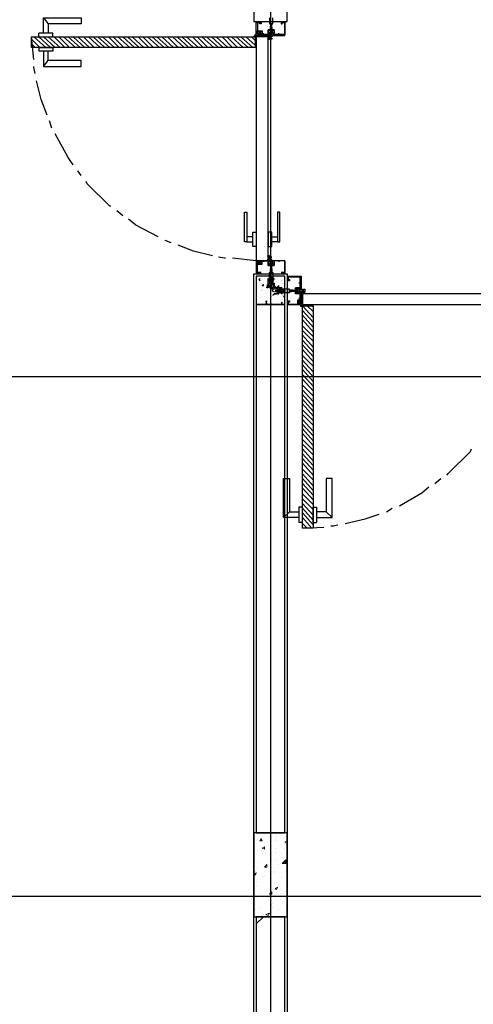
# Model space of a CAD drawing. Header units: millimetres. Extents: x 0 to 420, y 0 to 297.
# Tile 57 of 73: x 266 to 282, y 131 to 166. Entities that reach past the tile are written whole.
import ezdxf

# ---------------------------------------------------------------- set-up
doc = ezdxf.new("R2010")
doc.units = ezdxf.units.MM
doc.layers.add('LINE_000000', color=7, linetype='Continuous')

msp = doc.modelspace()

# ---------------------------------------------------------------- linework, layer by layer
at = {"layer": 'LINE_000000', "lineweight": 25}
for p, q in [((275.082, 246.634), (275.082, 64.304)), ((266.954, 166.031), (267.123, 165.82)), ((274.574, 165.862), (274.574, 165.862)), ((274.616, 165.862), (274.616, 165.862)), ((275.082, 165.82), (275.082, 165.82)), ((275.124, 165.82), (275.124, 165.82)), ((275.124, 165.82), (275.124, 165.82)), ((275.124, 165.82), (275.124, 165.82)), ((275.548, 165.862), (275.548, 165.862)), ((275.59, 165.862), (275.59, 165.862)), ((275.59, 165.862), (275.59, 165.862)), ((275.632, 165.862), (275.632, 165.862)), ((266.785, 165.354), (266.785, 165.481)), ((274.532, 165.354), (274.532, 165.439)), ((274.616, 165.439), (274.786, 165.566)), ((274.786, 165.439), (274.616, 165.566)), ((274.786, 165.439), (274.87, 165.439)), ((274.786, 165.439), (274.87, 165.439)), ((274.828, 165.396), (274.828, 165.481)), ((274.828, 165.396), (274.828, 165.481)), ((274.828, 165.439), (274.828, 165.439)), ((274.828, 165.439), (274.828, 165.439)), ((274.997, 165.481), (275.209, 165.608)), ((274.997, 165.481), (275.209, 165.608)), ((275.082, 165.777), (275.082, 165.777)), ((275.082, 165.777), (275.082, 165.735)), ((275.082, 165.735), (275.082, 165.735)), ((275.082, 165.735), (275.082, 165.735)), ((275.082, 165.735), (275.124, 165.693)), ((275.124, 165.777), (275.124, 165.777)), ((275.124, 165.735), (275.124, 165.777)), ((275.124, 165.735), (275.124, 165.735)), ((275.124, 165.693), (275.124, 165.735)), ((275.124, 165.693), (275.124, 165.693)), ((275.421, 165.439), (275.336, 165.439)), ((275.378, 165.396), (275.378, 165.481)), ((275.378, 165.439), (275.378, 165.439)), ((275.378, 165.439), (275.378, 165.439)), ((266.615, 164.55), (266.531, 165.354)), ((274.489, 165.396), (274.574, 165.396)), ((275.04, 165.269), (275.04, 165.396)), ((266.785, 164.973), (266.785, 164.846)), ((266.954, 164.296), (267.123, 164.507)), ((267.25, 162.094), (267.166, 162.348)), ((268.309, 160.401), (268.182, 160.57)), ((269.79, 158.962), (269.579, 159.131)), ((271.526, 157.988), (271.314, 158.073)), ((274.574, 157.353), (273.727, 157.438)), ((274.616, 157.353), (274.786, 157.226)), ((274.786, 157.353), (274.616, 157.226)), ((274.786, 157.353), (274.87, 157.353)), ((274.786, 157.353), (274.87, 157.353)), ((274.828, 157.353), (274.828, 157.311)), ((274.828, 157.353), (274.828, 157.353)), ((274.828, 157.353), (274.828, 157.353)), ((274.828, 157.353), (274.828, 157.311)), ((274.997, 157.353), (274.997, 157.522)), ((274.997, 157.48), (274.997, 157.48)), ((274.997, 157.395), (274.997, 157.395)), ((275.04, 157.395), (275.04, 157.522)), ((275.421, 157.353), (275.336, 157.353)), ((275.378, 157.353), (275.378, 157.353)), ((275.378, 157.353), (275.378, 157.353)), ((275.378, 157.353), (275.378, 157.311)), ((274.828, 157.311), (274.828, 157.311)), ((274.828, 157.311), (274.828, 157.311)), ((274.997, 157.268), (275.209, 157.184)), ((274.997, 157.268), (275.209, 157.184)), ((275.082, 157.057), (275.082, 157.057)), ((275.082, 156.972), (275.082, 157.014)), ((275.082, 157.014), (275.082, 157.014)), ((275.124, 157.057), (275.124, 157.014)), ((275.124, 157.057), (275.124, 157.057)), ((275.124, 157.057), (275.124, 157.057)), ((275.124, 157.014), (275.124, 156.972)), ((275.124, 157.014), (275.124, 157.014)), ((275.378, 157.311), (275.378, 157.311)), ((275.378, 157.311), (275.378, 157.311)), ((274.489, 156.887), (275.675, 156.887)), ((274.574, 156.887), (274.574, 156.887)), ((274.616, 156.93), (274.616, 156.93)), ((274.616, 156.887), (274.616, 156.887)), ((274.659, 156.676), (274.701, 156.718)), ((274.659, 156.676), (274.701, 156.633)), ((274.701, 156.633), (274.701, 156.718)), ((274.997, 156.633), (274.997, 156.633)), ((275.082, 156.972), (275.082, 156.972)), ((275.082, 156.93), (275.124, 156.972)), ((275.082, 156.93), (275.082, 156.972)), ((275.082, 156.972), (275.082, 156.972)), ((275.082, 156.972), (275.082, 156.972)), ((275.082, 156.972), (275.082, 156.972)), ((275.082, 156.93), (275.082, 156.93)), ((275.082, 156.76), (275.082, 156.76)), ((275.082, 156.76), (275.082, 156.76)), ((275.082, 156.718), (275.082, 156.76)), ((275.082, 156.76), (275.082, 156.76)), ((275.082, 156.718), (275.082, 156.718)), ((275.082, 156.676), (275.124, 156.718)), ((275.082, 156.718), (275.082, 156.718)), ((275.082, 156.676), (275.082, 156.718)), ((275.082, 156.718), (275.082, 156.718)), ((275.082, 156.718), (275.082, 156.718)), ((275.082, 156.676), (275.082, 156.676)), ((275.082, 156.676), (275.082, 156.676)), ((275.082, 156.676), (275.082, 156.676)), ((275.082, 156.633), (275.082, 156.633)), ((275.082, 156.591), (275.082, 156.633)), ((275.082, 156.633), (275.082, 156.633)), ((275.124, 156.972), (275.124, 156.972)), ((275.124, 156.972), (275.124, 156.93)), ((275.124, 156.972), (275.124, 156.972)), ((275.124, 156.972), (275.124, 156.972)), ((275.124, 156.93), (275.124, 156.93)), ((275.124, 156.93), (275.124, 156.93)), ((275.124, 156.93), (275.124, 156.93)), ((275.124, 156.76), (275.124, 156.718)), ((275.124, 156.76), (275.124, 156.76)), ((275.124, 156.76), (275.124, 156.76)), ((275.124, 156.718), (275.124, 156.718)), ((275.124, 156.718), (275.124, 156.676)), ((275.124, 156.718), (275.124, 156.718)), ((275.124, 156.718), (275.124, 156.718)), ((275.124, 156.676), (275.124, 156.676)), ((275.124, 156.676), (275.124, 156.633)), ((275.124, 156.676), (275.124, 156.676)), ((275.124, 156.633), (275.124, 156.591)), ((275.124, 156.633), (275.124, 156.633)), ((275.251, 156.676), (275.251, 156.676)), ((275.463, 156.633), (275.463, 156.633)), ((275.505, 156.633), (275.505, 156.633)), ((275.548, 156.887), (275.548, 156.887)), ((275.59, 156.93), (275.59, 156.93)), ((275.59, 156.887), (275.59, 156.887)), ((275.59, 156.887), (275.59, 156.887)), ((275.632, 156.887), (275.632, 156.887)), ((275.717, 156.803), (275.717, 156.76)), ((275.717, 156.76), (275.717, 156.803)), ((275.717, 156.803), (275.717, 156.803)), ((275.717, 156.76), (275.717, 156.76)), ((274.701, 156.591), (274.701, 156.591)), ((274.743, 156.549), (274.743, 156.549)), ((274.743, 156.295), (274.743, 156.295)), ((274.786, 156.591), (274.786, 156.591)), ((274.786, 156.464), (274.828, 156.506)), ((274.786, 156.464), (274.828, 156.464)), ((274.786, 156.337), (274.786, 156.337)), ((274.786, 156.295), (274.786, 156.295)), ((274.828, 156.464), (274.828, 156.506)), ((275.04, 156.549), (275.04, 156.549)), ((275.082, 156.549), (275.124, 156.591)), ((275.082, 156.591), (275.082, 156.591)), ((275.082, 156.549), (275.082, 156.591)), ((275.082, 156.591), (275.124, 156.591)), ((275.082, 156.591), (275.082, 156.591)), ((275.082, 156.549), (275.082, 156.549)), ((275.082, 156.549), (275.082, 156.464)), ((275.082, 156.379), (275.082, 156.379)), ((275.124, 156.591), (275.124, 156.591)), ((275.124, 156.591), (275.124, 156.591)), ((275.124, 156.591), (275.124, 156.549)), ((275.124, 156.591), (275.124, 156.591)), ((275.124, 156.591), (275.124, 156.591)), ((275.124, 156.549), (275.124, 156.549)), ((275.124, 156.549), (275.124, 156.549)), ((275.124, 156.549), (275.124, 156.464)), ((275.124, 156.379), (275.167, 156.379)), ((275.124, 156.379), (275.124, 156.337)), ((275.124, 156.337), (275.167, 156.379)), ((275.124, 156.337), (275.124, 156.337)), ((275.209, 156.379), (275.209, 156.379)), ((275.378, 156.295), (275.251, 156.295)), ((275.336, 156.422), (275.378, 156.464)), ((275.336, 156.422), (275.378, 156.379)), ((275.378, 156.379), (275.378, 156.464)), ((275.378, 156.252), (275.378, 156.295)), ((275.378, 156.295), (275.378, 156.295)), ((275.378, 156.295), (275.378, 156.295)), ((275.421, 156.295), (275.378, 156.295)), ((275.421, 156.295), (275.421, 156.295)), ((275.463, 156.295), (275.421, 156.295)), ((275.463, 156.295), (275.463, 156.295)), ((275.505, 156.295), (275.463, 156.295)), ((275.463, 156.295), (275.463, 156.295)), ((275.463, 156.295), (275.463, 156.295)), ((275.505, 156.549), (275.505, 156.549)), ((275.505, 156.379), (275.505, 156.379)), ((275.505, 156.295), (275.505, 156.295)), ((275.505, 156.295), (275.505, 156.295)), ((275.548, 156.422), (275.548, 156.422)), ((275.548, 156.295), (275.548, 156.295)), ((275.59, 156.295), (275.548, 156.295)), ((275.59, 156.295), (275.59, 156.295)), ((275.759, 156.295), (275.759, 156.295)), ((275.759, 156.295), (275.759, 156.295)), ((275.802, 156.252), (275.802, 156.295)), ((275.802, 156.295), (275.802, 156.295)), ((275.844, 156.295), (275.802, 156.295)), ((275.844, 156.295), (275.844, 156.295)), ((275.886, 156.295), (275.844, 156.295)), ((275.844, 156.252), (275.886, 156.295)), ((275.886, 156.295), (275.886, 156.295)), ((276.098, 156.21), (275.971, 156.379)), ((276.098, 156.21), (275.971, 156.379)), ((276.183, 156.549), (276.098, 156.549)), ((276.14, 156.549), (276.14, 156.549)), ((276.14, 156.549), (276.14, 156.549)), ((274.616, 155.956), (274.616, 155.956)), ((274.701, 156.041), (274.701, 156.041)), ((274.743, 156.083), (274.743, 156.083)), ((274.87, 156.083), (274.87, 156.083)), ((274.955, 156.168), (274.955, 156.168)), ((275.082, 156.041), (275.082, 156.041)), ((275.124, 156.083), (275.124, 156.083)), ((275.124, 156.083), (275.124, 156.083)), ((275.336, 156.252), (275.251, 156.252)), ((275.336, 156.252), (275.336, 156.252)), ((275.336, 156.252), (275.378, 156.252)), ((275.336, 156.125), (275.336, 156.125)), ((275.378, 156.252), (275.378, 156.252)), ((275.378, 156.252), (275.378, 156.252)), ((275.378, 156.168), (275.378, 156.168)), ((275.421, 156.252), (275.421, 156.252)), ((275.421, 156.252), (275.421, 156.252)), ((275.421, 156.252), (275.463, 156.252)), ((275.463, 156.252), (275.505, 156.252)), ((275.463, 156.252), (275.463, 156.252)), ((275.463, 156.252), (275.463, 156.252)), ((275.463, 156.252), (275.463, 156.252)), ((275.505, 156.252), (275.505, 156.252)), ((275.505, 156.125), (275.505, 156.125)), ((275.505, 156.125), (275.505, 156.125)), ((275.548, 156.252), (275.548, 156.252)), ((275.548, 156.252), (275.59, 156.252)), ((275.548, 156.168), (275.548, 156.168)), ((275.548, 156.083), (275.59, 156.083)), ((275.548, 156.083), (275.59, 156.041)), ((275.548, 156.041), (275.548, 156.041)), ((275.59, 156.252), (275.59, 156.252)), ((275.759, 156.252), (275.759, 156.252)), ((275.802, 156.252), (275.802, 156.252)), ((275.802, 156.252), (275.844, 156.252)), ((275.844, 156.252), (275.844, 156.252)), ((275.844, 156.252), (275.844, 156.252)), ((276.14, 155.787), (276.056, 155.956)), ((276.14, 155.956), (276.056, 155.787)), ((276.183, 155.998), (276.098, 155.998)), ((276.183, 155.998), (276.098, 155.998)), ((276.14, 155.956), (276.14, 156.041)), ((276.14, 155.956), (276.14, 156.041)), ((276.14, 155.998), (276.14, 155.998)), ((276.14, 155.998), (276.14, 155.998)), ((276.225, 156.252), (276.183, 156.252)), ((276.31, 156.252), (276.31, 156.252)), ((274.913, 155.871), (274.955, 155.914)), ((274.913, 155.871), (274.955, 155.871)), ((274.913, 155.829), (274.955, 155.829)), ((274.913, 155.829), (274.955, 155.787)), ((274.955, 155.871), (274.955, 155.914)), ((274.955, 155.787), (274.955, 155.829)), ((275.082, 155.829), (275.082, 155.829)), ((275.124, 155.829), (275.124, 155.829)), ((275.336, 155.871), (275.336, 155.871)), ((275.463, 155.829), (275.505, 155.871)), ((275.463, 155.829), (275.505, 155.829)), ((275.505, 155.829), (275.505, 155.871)), ((275.505, 155.871), (275.505, 155.871)), ((275.717, 155.829), (275.717, 155.829)), ((275.717, 155.787), (275.717, 155.787)), ((275.717, 155.744), (275.717, 155.744)), ((276.225, 155.744), (276.14, 155.744)), ((276.183, 155.702), (276.183, 155.787)), ((308.06, 153.204), (209.211, 153.204)), ((280.966, 149.394), (281.178, 149.564)), ((275.548, 148.167), (275.759, 148.378)), ((277.283, 148.167), (277.072, 148.378)), ((279.231, 148.378), (279.442, 148.505)), ((276.225, 147.997), (276.098, 147.997)), ((276.225, 147.786), (276.987, 147.828)), ((276.606, 147.997), (276.733, 147.997)), ((328.126, 134.62), (209.211, 134.62)), ((274.574, 133.646), (274.828, 133.9))]:
    msp.add_line(p, q, dxfattribs=at)
at = {"layer": 'LINE_000000', "lineweight": 0}
for p, q in [((275.082, 165.904), (275.082, 165.904)), ((266.827, 164.973), (266.531, 165.269)), ((266.658, 164.973), (266.531, 165.1)), ((267.039, 164.973), (266.615, 165.354)), ((267.208, 164.973), (266.785, 165.354)), ((267.377, 164.973), (266.954, 165.354)), ((267.547, 164.973), (267.123, 165.354)), ((267.716, 164.973), (267.335, 165.354)), ((267.885, 164.973), (267.504, 165.354)), ((268.097, 164.973), (267.674, 165.354)), ((268.266, 164.973), (267.843, 165.354)), ((268.436, 164.973), (268.012, 165.354)), ((268.605, 164.973), (268.182, 165.354)), ((268.774, 164.973), (268.393, 165.354)), ((268.986, 164.973), (268.563, 165.354)), ((269.155, 164.973), (268.732, 165.354)), ((269.325, 164.973), (268.901, 165.354)), ((269.494, 164.973), (269.071, 165.354)), ((269.663, 164.973), (269.282, 165.354)), ((269.833, 164.973), (269.452, 165.354)), ((270.044, 164.973), (269.621, 165.354)), ((270.214, 164.973), (269.79, 165.354)), ((270.383, 164.973), (269.96, 165.354)), ((270.552, 164.973), (270.129, 165.354)), ((270.722, 164.973), (270.341, 165.354)), ((270.891, 164.973), (270.51, 165.354)), ((271.103, 164.973), (270.679, 165.354)), ((271.272, 164.973), (270.849, 165.354)), ((271.441, 164.973), (271.018, 165.354)), ((271.611, 164.973), (271.187, 165.354)), ((271.78, 164.973), (271.399, 165.354)), ((271.992, 164.973), (271.568, 165.354)), ((272.161, 164.973), (271.738, 165.354)), ((272.33, 164.973), (271.907, 165.354)), ((272.5, 164.973), (272.076, 165.354)), ((272.669, 164.973), (272.288, 165.354)), ((272.838, 164.973), (272.457, 165.354)), ((273.05, 164.973), (272.627, 165.354)), ((273.219, 164.973), (272.796, 165.354)), ((273.389, 164.973), (272.965, 165.354)), ((273.558, 164.973), (273.135, 165.354)), ((273.727, 164.973), (273.346, 165.354)), ((273.897, 164.973), (273.516, 165.354)), ((274.108, 164.973), (273.685, 165.354)), ((274.278, 164.973), (273.854, 165.354)), ((274.447, 164.973), (274.024, 165.354)), ((274.532, 165.058), (274.193, 165.354)), ((274.532, 165.227), (274.405, 165.354)), ((275.082, 156.887), (275.082, 156.887)), ((275.675, 156.295), (275.675, 156.295)), ((276.606, 155.321), (276.225, 155.744)), ((276.606, 155.152), (276.225, 155.575)), ((276.606, 155.533), (276.394, 155.744)), ((276.606, 155.702), (276.564, 155.744)), ((276.606, 154.982), (276.225, 155.406)), ((276.606, 154.813), (276.225, 155.236)), ((276.606, 154.644), (276.225, 155.025)), ((276.606, 154.474), (276.225, 154.855)), ((276.606, 154.263), (276.225, 154.686)), ((276.606, 154.093), (276.225, 154.517)), ((276.606, 153.924), (276.225, 154.347)), ((276.606, 153.755), (276.225, 154.178)), ((276.606, 153.585), (276.225, 153.966)), ((276.606, 153.374), (276.225, 153.797)), ((276.606, 153.204), (276.225, 153.628)), ((276.606, 153.035), (276.225, 153.458)), ((276.606, 152.866), (276.225, 153.289)), ((276.606, 152.696), (276.225, 153.12)), ((276.606, 152.527), (276.225, 152.908)), ((276.606, 152.315), (276.225, 152.739)), ((276.606, 152.146), (276.225, 152.569)), ((276.606, 151.977), (276.225, 152.4)), ((276.606, 151.807), (276.225, 152.231)), ((276.606, 151.638), (276.225, 152.019)), ((276.606, 151.469), (276.225, 151.85)), ((276.606, 151.257), (276.225, 151.68)), ((276.606, 151.088), (276.225, 151.511)), ((276.606, 150.918), (276.225, 151.342)), ((276.606, 150.749), (276.225, 151.172)), ((276.606, 150.58), (276.225, 150.961)), ((276.606, 150.41), (276.225, 150.791)), ((276.606, 150.199), (276.225, 150.622)), ((276.606, 150.029), (276.225, 150.453)), ((276.606, 149.86), (276.225, 150.283)), ((276.606, 149.691), (276.225, 150.114)), ((276.606, 149.521), (276.225, 149.902)), ((276.606, 149.31), (276.225, 149.733)), ((276.606, 149.14), (276.225, 149.564)), ((276.606, 148.971), (276.225, 149.394)), ((276.606, 148.802), (276.225, 149.225)), ((276.606, 148.632), (276.225, 149.013)), ((276.606, 148.463), (276.225, 148.844)), ((276.606, 148.251), (276.225, 148.675)), ((276.606, 148.082), (276.225, 148.505)), ((276.606, 147.913), (276.225, 148.336)), ((276.564, 147.786), (276.225, 148.167)), ((276.394, 147.786), (276.225, 147.955)), ((276.225, 147.786), (276.225, 147.786)), ((274.616, 136.694), (274.616, 136.694)), ((274.616, 136.652), (274.616, 136.652)), ((274.701, 136.61), (274.743, 136.694)), ((274.701, 136.61), (274.786, 136.61)), ((274.786, 136.61), (274.743, 136.694)), ((275.04, 136.779), (275.04, 136.779)), ((275.251, 136.652), (275.251, 136.652)), ((275.294, 136.779), (275.294, 136.779)), ((275.294, 136.61), (275.294, 136.61)), ((275.548, 136.694), (275.548, 136.694)), ((275.59, 136.567), (275.675, 136.61)), ((275.59, 136.567), (275.675, 136.525)), ((275.675, 136.525), (275.675, 136.61)), ((274.616, 136.271), (274.616, 136.271)), ((274.786, 136.356), (274.87, 136.398)), ((274.786, 136.356), (274.87, 136.313)), ((274.828, 136.229), (274.828, 136.229)), ((274.87, 136.313), (274.87, 136.398)), ((275.251, 136.356), (275.251, 136.356)), ((275.59, 136.356), (275.59, 136.356)), ((274.786, 136.144), (274.786, 136.144)), ((274.913, 136.144), (274.913, 136.144)), ((275.124, 135.932), (275.124, 135.932)), ((275.251, 136.186), (275.251, 136.186)), ((275.251, 135.932), (275.251, 135.932)), ((275.463, 136.144), (275.463, 136.144)), ((275.505, 135.805), (275.632, 135.932)), ((275.548, 135.848), (275.632, 135.89)), ((275.59, 135.805), (275.632, 135.89)), ((274.532, 135.509), (274.532, 135.509)), ((274.574, 135.636), (274.574, 135.636)), ((274.616, 135.848), (274.616, 135.848)), ((274.87, 135.678), (274.955, 135.763)), ((274.87, 135.678), (274.955, 135.678)), ((274.913, 135.678), (274.913, 135.678)), ((274.955, 135.678), (274.955, 135.763)), ((275.209, 135.509), (275.209, 135.509)), ((275.378, 135.763), (275.378, 135.763)), ((275.548, 135.848), (275.59, 135.805)), ((275.632, 135.509), (275.632, 135.509)), ((274.489, 135.424), (274.574, 135.467)), ((274.489, 135.424), (274.532, 135.382)), ((274.532, 135.382), (274.574, 135.467)), ((274.574, 135.424), (274.574, 135.424)), ((274.574, 135.17), (274.574, 135.17)), ((274.786, 135.34), (274.786, 135.34)), ((274.87, 135.382), (274.87, 135.382)), ((275.04, 135.255), (275.04, 135.255)), ((275.209, 135.467), (275.209, 135.467)), ((275.463, 135.297), (275.463, 135.297)), ((274.574, 135.001), (274.574, 135.001)), ((274.955, 134.832), (274.955, 134.832)), ((275.209, 135.086), (275.209, 135.086)), ((275.251, 134.916), (275.336, 134.959)), ((275.251, 134.916), (275.294, 134.874)), ((275.294, 134.874), (275.336, 134.959)), ((275.505, 134.832), (275.505, 134.832)), ((274.574, 134.578), (274.574, 134.578)), ((274.701, 134.747), (274.701, 134.747)), ((274.828, 134.62), (274.828, 134.62)), ((275.04, 134.705), (275.124, 134.789)), ((275.209, 134.662), (275.209, 134.662)), ((275.548, 134.747), (275.548, 134.747)), ((275.632, 134.789), (275.632, 134.789)), ((274.532, 134.154), (274.532, 134.154)), ((274.701, 134.197), (274.701, 134.197)), ((275.124, 134.324), (275.124, 134.324)), ((275.167, 134.366), (275.167, 134.366)), ((275.167, 134.239), (275.167, 134.239)), ((275.378, 134.154), (275.378, 134.154)), ((275.505, 134.408), (275.505, 134.408)), ((275.675, 134.366), (275.675, 134.408)), ((275.675, 134.366), (275.675, 134.366)), ((274.913, 133.985), (275.04, 134.027)), ((274.913, 133.985), (274.997, 133.943)), ((274.997, 133.943), (275.04, 134.027)), ((274.997, 134.027), (274.997, 134.027)), ((275.167, 133.9), (275.167, 133.9)), ((275.632, 133.943), (275.632, 133.943)), ((275.632, 133.9), (275.632, 133.9)), ((275.675, 133.985), (275.675, 133.985))]:
    msp.add_line(p, q, dxfattribs=at)
at = {"layer": 'LINE_000000', "lineweight": 13}
for p, q in [((274.532, 165.396), (274.532, 165.396)), ((276.183, 155.744), (276.183, 155.744))]:
    msp.add_line(p, q, dxfattribs=at)
at = {"layer": 'LINE_000000', "lineweight": 25}
for points in [[(274.489, 165.904), (275.675, 165.904), (275.675, 169.376), (274.489, 169.376), (274.489, 165.904)], [(274.616, 165.904), (274.574, 165.862), (274.616, 165.904)], [(275.59, 165.904), (275.59, 165.862), (275.59, 165.904)], [(275.59, 165.904), (275.59, 165.862), (275.59, 165.904)], [(274.786, 165.439), (274.616, 165.439), (274.616, 165.566), (274.786, 165.566), (274.786, 165.439)], [(275.082, 165.396), (274.997, 165.396), (274.997, 165.439), (275.04, 165.439), (275.04, 165.481), (275.04, 165.439), (275.124, 165.439), (275.124, 165.481), (275.167, 165.481), (275.167, 165.439), (275.209, 165.439), (275.209, 165.396), (275.124, 165.396), (275.124, 165.354), (275.082, 165.354), (275.082, 165.312), (275.124, 165.312), (275.124, 165.269), (275.04, 165.269), (275.04, 165.312), (275.082, 165.312), (275.082, 165.354), (275.04, 165.354), (275.04, 165.396), (275.082, 165.396)], [(275.082, 165.396), (274.997, 165.396), (274.997, 165.439), (275.04, 165.439), (275.04, 165.481), (275.04, 165.439), (275.124, 165.439), (275.124, 165.481), (275.167, 165.481), (275.167, 165.439), (275.209, 165.439), (275.209, 165.396), (275.124, 165.396), (275.124, 165.354), (275.082, 165.354), (275.082, 165.312), (275.124, 165.312), (275.124, 165.269), (275.04, 165.269), (275.04, 165.312), (275.082, 165.312), (275.082, 165.354), (275.04, 165.354), (275.04, 165.396), (275.082, 165.396)], [(274.532, 164.973), (266.531, 164.973), (266.531, 165.354), (274.532, 165.354), (274.532, 164.973)], [(274.574, 165.354), (274.574, 157.353), (274.997, 157.353), (274.997, 165.354), (274.574, 165.354)], [(274.151, 158.03), (274.151, 159.089), (274.235, 159.089), (274.235, 158.03), (274.151, 158.03)], [(275.421, 158.03), (275.421, 159.089), (275.336, 159.089), (275.336, 158.03), (275.421, 158.03)], [(274.447, 158.03), (274.447, 158.2), (274.235, 158.2), (274.235, 158.03), (274.447, 158.03)], [(274.447, 157.861), (274.447, 158.369), (274.574, 158.369), (274.574, 157.861), (274.447, 157.861)], [(275.124, 157.861), (275.124, 158.369), (274.997, 158.369), (274.997, 157.861), (275.124, 157.861)], [(275.124, 158.03), (275.124, 158.2), (275.336, 158.2), (275.336, 158.03), (275.124, 158.03)], [(274.786, 157.353), (274.616, 157.353), (274.616, 157.226), (274.786, 157.226), (274.786, 157.353)], [(275.082, 157.353), (274.997, 157.353), (275.04, 157.353), (275.04, 157.311), (275.04, 157.353), (275.124, 157.353), (275.124, 157.311), (275.167, 157.311), (275.167, 157.353), (275.209, 157.353), (275.124, 157.353), (275.124, 157.395), (275.082, 157.395), (275.082, 157.48), (275.124, 157.48), (275.04, 157.48), (275.082, 157.48), (275.082, 157.395), (275.04, 157.395), (275.082, 157.395), (275.082, 157.353)], [(275.082, 157.353), (274.997, 157.353), (275.04, 157.353), (275.04, 157.311), (275.04, 157.353), (275.124, 157.353), (275.124, 157.311), (275.167, 157.311), (275.167, 157.353), (275.209, 157.353), (275.124, 157.353), (275.124, 157.395), (275.082, 157.395), (275.082, 157.48), (275.124, 157.48), (275.04, 157.48), (275.082, 157.48), (275.082, 157.395), (275.04, 157.395), (275.082, 157.395), (275.082, 157.353)], [(275.124, 157.057), (275.082, 157.014), (275.124, 157.057)], [(274.616, 156.887), (274.574, 156.887), (274.616, 156.93), (274.574, 156.887), (274.616, 156.887)], [(275.59, 156.803), (274.574, 156.803), (274.574, 155.787), (275.59, 155.787), (275.59, 156.803)], [(275.082, 156.76), (274.997, 156.379), (274.955, 156.379), (274.955, 156.422), (274.997, 156.422), (274.997, 156.464), (274.955, 156.464), (274.997, 156.506), (274.997, 156.549), (274.997, 156.591), (274.997, 156.633), (275.04, 156.633), (274.997, 156.633), (275.04, 156.676), (275.04, 156.718), (275.04, 156.76), (275.04, 156.93), (275.167, 156.93), (275.167, 156.76), (275.167, 156.718), (275.124, 156.718), (275.167, 156.676), (275.167, 156.633), (275.167, 156.591), (275.167, 156.549), (275.209, 156.549), (275.209, 156.506), (275.167, 156.506), (275.209, 156.506), (275.209, 156.464), (275.209, 156.422), (275.251, 156.379), (275.209, 156.379), (275.124, 156.76), (275.082, 156.76)], [(275.124, 156.676), (275.082, 156.633), (275.082, 156.676), (275.124, 156.676)], [(275.167, 156.633), (275.209, 156.718), (275.167, 156.633)], [(275.59, 156.887), (275.59, 156.93), (275.59, 156.887)], [(275.04, 156.379), (275.124, 156.422), (275.124, 156.379), (275.04, 156.379)], [(275.59, 156.252), (275.548, 156.252), (275.209, 156.168), (275.167, 156.125), (275.251, 156.168), (275.294, 156.168), (275.336, 156.21), (275.336, 156.168), (275.378, 156.168), (275.378, 156.21), (275.421, 156.21), (275.463, 156.21), (275.505, 156.21), (275.505, 156.252), (275.505, 156.21), (275.548, 156.21), (275.759, 156.21), (275.759, 156.337), (275.548, 156.337), (275.505, 156.337), (275.463, 156.379), (275.463, 156.337), (275.421, 156.337), (275.421, 156.379), (275.378, 156.379), (275.336, 156.379), (275.294, 156.379), (275.251, 156.422), (275.251, 156.379), (275.251, 156.422), (275.167, 156.422), (275.209, 156.379), (275.548, 156.295), (275.59, 156.295), (275.59, 156.252)], [(275.378, 156.295), (275.336, 156.252), (275.378, 156.295)], [(275.421, 156.252), (275.421, 156.295), (275.378, 156.252), (275.421, 156.252)], [(275.421, 156.379), (275.505, 156.379), (275.421, 156.379)], [(275.463, 156.295), (275.421, 156.252), (275.463, 156.295)], [(276.183, 156.252), (276.183, 156.21), (276.14, 156.21), (276.098, 156.21), (276.098, 156.252), (276.14, 156.252), (276.14, 156.337), (276.098, 156.337), (276.14, 156.337), (276.14, 156.379), (276.183, 156.379), (276.183, 156.295), (276.183, 156.337), (276.225, 156.337), (276.225, 156.295), (276.267, 156.295), (276.267, 156.337), (276.31, 156.337), (276.31, 156.252), (276.267, 156.252), (276.267, 156.295), (276.225, 156.295), (276.225, 156.252), (276.183, 156.252)], [(276.183, 156.252), (276.183, 156.21), (276.14, 156.21), (276.098, 156.21), (276.098, 156.252), (276.14, 156.252), (276.14, 156.337), (276.098, 156.337), (276.14, 156.337), (276.14, 156.379), (276.183, 156.379), (276.183, 156.295), (276.183, 156.337), (276.225, 156.337), (276.225, 156.295), (276.267, 156.295), (276.267, 156.337), (276.31, 156.337), (276.31, 156.252), (276.267, 156.252), (276.267, 156.295), (276.225, 156.295), (276.225, 156.252), (276.183, 156.252)], [(275.421, 156.21), (275.505, 156.168), (275.421, 156.21)], [(276.14, 155.956), (276.14, 155.787), (276.056, 155.787), (276.056, 155.956), (276.14, 155.956)], [(276.31, 156.21), (276.183, 156.21), (276.31, 156.21)], [(276.225, 155.787), (284.184, 155.787), (284.184, 156.168), (276.225, 156.168), (276.225, 155.787)], [(274.574, 136.906), (275.59, 136.906), (275.59, 155.787), (274.574, 155.787), (274.574, 136.906)], [(275.675, 155.787), (275.717, 155.787), (275.675, 155.787)], [(275.717, 155.787), (275.675, 155.787), (275.717, 155.787)], [(276.606, 155.744), (276.606, 147.786), (276.225, 147.786), (276.225, 155.744), (276.606, 155.744)], [(274.489, 133.9), (275.675, 133.9), (275.675, 136.906), (274.489, 136.906), (274.489, 133.9)], [(274.574, 125.137), (275.59, 125.137), (275.59, 133.9), (274.574, 133.9), (274.574, 125.137)]]:
    msp.add_lwpolyline(points, close=True, dxfattribs=at)
for points in [[(266.954, 165.481), (266.954, 166.031), (268.309, 166.031), (268.309, 165.82), (267.123, 165.82), (267.123, 165.481)], [(274.574, 165.904), (274.574, 165.904), (274.616, 165.862), (274.574, 165.862), (274.616, 165.862), (274.616, 165.904)], [(275.59, 165.396), (275.209, 165.396), (275.209, 165.439), (275.167, 165.439), (275.209, 165.439), (275.209, 165.608), (275.082, 165.608), (274.997, 165.608), (274.997, 165.439), (275.04, 165.439), (274.997, 165.439), (274.997, 165.396), (274.574, 165.396), (274.574, 165.862), (274.701, 165.862), (274.743, 165.862), (274.743, 165.82), (274.701, 165.82), (274.701, 165.862), (274.616, 165.862), (274.616, 165.439), (274.786, 165.439)], [(275.04, 166.031), (275.04, 165.82), (275.167, 165.82), (275.167, 166.031)], [(275.124, 165.82), (275.082, 165.82), (275.124, 165.777)], [(275.124, 165.82), (275.082, 165.82), (275.082, 165.777)], [(275.082, 165.777), (275.124, 165.777), (275.124, 165.82)], [(275.59, 165.396), (275.59, 165.862), (275.463, 165.862), (275.463, 165.82), (275.505, 165.82), (275.505, 165.862), (275.59, 165.862), (275.59, 165.439), (275.378, 165.439)], [(266.785, 165.354), (267.293, 165.354), (267.293, 165.481), (266.785, 165.481)], [(275.336, 165.439), (275.209, 165.439), (275.209, 165.608), (274.997, 165.608), (274.997, 165.439), (274.828, 165.439)], [(275.056, 165.426), (275.047, 165.432), (275.038, 165.436), (275.028, 165.438), (275.019, 165.439), (275.009, 165.438), (274.999, 165.436), (274.99, 165.432), (274.981, 165.426)], [(274.997, 165.608), (275.209, 165.608), (275.209, 165.481), (274.997, 165.481), (274.997, 165.608), (275.209, 165.481)], [(274.997, 165.608), (275.209, 165.608), (275.209, 165.481), (274.997, 165.481), (274.997, 165.608), (275.209, 165.481)], [(275.124, 165.693), (275.124, 165.608), (275.124, 165.566), (275.082, 165.566), (275.082, 165.608), (275.082, 165.566), (275.04, 165.566), (275.082, 165.608), (275.082, 165.735)], [(275.082, 165.735), (275.124, 165.735), (275.082, 165.777), (275.124, 165.735)], [(274.981, 165.282), (274.99, 165.276), (274.999, 165.272), (275.009, 165.27), (275.019, 165.269), (275.028, 165.27), (275.038, 165.272), (275.047, 165.276), (275.056, 165.282)], [(274.984, 165.271), (274.99, 165.286), (274.994, 165.301), (274.996, 165.317), (274.997, 165.333), (274.996, 165.349), (274.994, 165.364), (274.99, 165.38), (274.984, 165.395)], [(274.997, 165.354), (274.997, 165.396), (274.997, 165.269), (274.997, 165.312)], [(275.011, 165.395), (275.005, 165.38), (275.001, 165.364), (274.998, 165.349), (274.997, 165.333), (274.998, 165.317), (275.001, 165.301), (275.005, 165.286), (275.011, 165.271)], [(266.785, 164.973), (267.293, 164.973), (267.293, 164.846), (266.785, 164.846)], [(266.954, 164.846), (266.954, 164.296), (268.309, 164.296), (268.309, 164.507), (267.123, 164.507), (267.123, 164.846)], [(266.658, 164.042), (266.615, 164.253), (266.615, 164.296)], [(267.081, 162.56), (266.869, 163.11), (266.7, 163.788)], [(268.012, 160.782), (267.843, 161.036), (267.377, 161.883)], [(269.367, 159.3), (269.325, 159.3), (268.52, 160.105), (268.478, 160.189)], [(271.06, 158.2), (270.256, 158.623), (270.002, 158.835)], [(273.008, 157.522), (272.33, 157.692), (271.78, 157.903)], [(273.473, 157.438), (273.431, 157.438), (273.219, 157.48)], [(275.59, 157.353), (275.209, 157.353), (275.167, 157.353), (275.209, 157.353), (275.209, 157.184), (275.082, 157.184), (274.997, 157.184), (274.997, 157.353), (275.04, 157.353), (274.997, 157.353), (274.574, 157.353), (274.574, 156.93), (274.701, 156.93), (274.743, 156.93), (274.701, 156.93), (274.616, 156.93), (274.616, 157.353), (274.786, 157.353)], [(275.336, 157.353), (275.209, 157.353), (275.209, 157.184), (274.997, 157.184), (274.997, 157.353), (274.828, 157.353)], [(275.056, 157.51), (275.047, 157.515), (275.038, 157.519), (275.028, 157.522), (275.019, 157.522), (275.009, 157.522), (274.999, 157.519), (274.99, 157.515), (274.981, 157.51)], [(274.981, 157.408), (274.99, 157.402), (274.999, 157.398), (275.009, 157.396), (275.019, 157.395), (275.028, 157.396), (275.038, 157.398), (275.047, 157.402), (275.056, 157.408)], [(274.984, 157.397), (274.99, 157.412), (274.994, 157.427), (274.996, 157.443), (274.997, 157.459), (274.996, 157.475), (274.994, 157.49), (274.99, 157.506), (274.984, 157.521)], [(275.011, 157.521), (275.005, 157.506), (275.001, 157.49), (274.998, 157.475), (274.997, 157.459), (274.998, 157.443), (275.001, 157.427), (275.005, 157.412), (275.011, 157.397)], [(275.59, 157.353), (275.59, 156.93), (275.463, 156.93), (275.505, 156.93), (275.59, 156.93), (275.59, 157.353), (275.378, 157.353)], [(274.997, 157.184), (275.209, 157.184), (275.209, 157.268), (274.997, 157.268), (274.997, 157.184), (275.209, 157.268)], [(274.997, 157.184), (275.209, 157.184), (275.209, 157.268), (274.997, 157.268), (274.997, 157.184), (275.209, 157.268)], [(275.124, 157.057), (275.124, 157.184), (275.082, 157.184), (275.04, 157.184), (275.082, 157.184), (275.082, 157.057)], [(275.082, 157.014), (275.082, 157.057), (275.124, 157.057)], [(275.082, 157.014), (275.124, 157.014), (275.082, 156.972)], [(275.675, 156.887), (275.675, 120.904), (274.489, 120.904), (274.489, 156.887)], [(274.616, 156.93), (274.616, 156.887), (274.574, 156.93)], [(274.997, 156.633), (274.997, 156.718), (275.04, 156.633)], [(275.082, 156.972), (275.124, 156.972), (275.082, 156.93)], [(275.124, 156.76), (275.082, 156.76), (275.124, 156.76), (275.082, 156.718)], [(275.082, 156.718), (275.124, 156.718), (275.082, 156.676)], [(275.082, 156.633), (275.124, 156.633), (275.082, 156.591), (275.124, 156.633)], [(275.59, 156.93), (275.59, 156.93), (275.59, 156.887)], [(275.675, 156.803), (275.717, 156.803), (275.675, 156.76)], [(275.675, 156.76), (275.717, 156.76), (275.675, 156.803)], [(276.183, 156.803), (276.183, 156.379), (276.14, 156.379), (276.14, 156.337), (276.14, 156.379), (275.971, 156.379), (275.971, 156.295), (275.971, 156.21), (276.14, 156.21), (276.183, 156.21), (276.183, 155.787), (275.717, 155.787), (275.717, 155.914), (275.759, 155.914), (275.759, 155.871), (275.717, 155.871), (275.717, 155.787), (276.14, 155.787), (276.14, 155.998)], [(276.14, 156.506), (276.14, 156.591), (276.14, 156.76), (275.717, 156.76), (275.717, 156.676), (275.759, 156.676), (275.759, 156.633), (275.717, 156.633), (275.717, 156.676), (275.717, 156.803), (276.183, 156.803)], [(275.04, 156.479), (275.041, 156.467), (275.043, 156.455), (275.046, 156.444), (275.049, 156.432), (275.054, 156.421), (275.06, 156.411), (275.066, 156.401), (275.073, 156.391)], [(275.124, 156.549), (275.082, 156.549), (275.124, 156.591)], [(275.091, 156.391), (275.098, 156.401), (275.104, 156.411), (275.11, 156.421), (275.115, 156.432), (275.118, 156.444), (275.121, 156.455), (275.123, 156.467), (275.124, 156.479)], [(275.224, 156.337), (275.212, 156.336), (275.2, 156.334), (275.189, 156.331), (275.177, 156.327), (275.166, 156.323), (275.156, 156.317), (275.146, 156.311), (275.136, 156.303)], [(275.136, 156.286), (275.146, 156.279), (275.156, 156.272), (275.166, 156.267), (275.177, 156.262), (275.189, 156.258), (275.2, 156.255), (275.212, 156.253), (275.224, 156.252)], [(275.463, 156.295), (275.463, 156.252), (275.505, 156.295)], [(275.505, 156.295), (275.505, 156.252), (275.548, 156.295)], [(275.505, 156.295), (275.505, 156.252), (275.548, 156.252)], [(275.548, 156.252), (275.548, 156.295), (275.505, 156.295)], [(275.59, 156.252), (275.59, 156.295), (275.548, 156.252), (275.59, 156.295)], [(275.759, 156.295), (275.802, 156.295), (275.759, 156.252), (275.802, 156.295)], [(275.759, 156.295), (275.759, 156.252), (275.802, 156.252)], [(275.844, 156.252), (275.844, 156.295), (275.802, 156.252), (275.844, 156.295)], [(275.886, 156.295), (275.971, 156.295), (276.013, 156.337), (276.013, 156.295), (275.971, 156.295), (276.013, 156.295), (276.013, 156.252), (275.971, 156.252), (275.844, 156.252)], [(276.14, 156.041), (276.14, 156.168), (275.971, 156.168), (275.971, 156.379), (276.14, 156.379), (276.14, 156.549)], [(275.971, 156.21), (275.971, 156.379), (276.098, 156.379), (276.098, 156.21), (275.971, 156.21), (276.098, 156.379)], [(275.971, 156.21), (275.971, 156.379), (276.098, 156.379), (276.098, 156.21), (275.971, 156.21), (276.098, 156.379)], [(276.153, 156.269), (276.147, 156.26), (276.143, 156.251), (276.141, 156.241), (276.14, 156.231), (276.141, 156.221), (276.143, 156.212), (276.147, 156.202), (276.153, 156.193)], [(276.184, 156.266), (276.199, 156.26), (276.215, 156.256), (276.23, 156.253), (276.246, 156.252), (276.262, 156.253), (276.278, 156.256), (276.293, 156.26), (276.308, 156.266)], [(276.308, 156.197), (276.293, 156.202), (276.278, 156.207), (276.262, 156.209), (276.246, 156.21), (276.23, 156.209), (276.215, 156.207), (276.199, 156.202), (276.184, 156.197)], [(276.297, 156.193), (276.303, 156.202), (276.307, 156.212), (276.309, 156.221), (276.31, 156.231), (276.309, 156.241), (276.307, 156.251), (276.303, 156.26), (276.297, 156.269)], [(281.39, 149.691), (281.432, 149.733), (282.236, 150.537), (282.279, 150.622)], [(276.098, 148.167), (275.548, 148.167), (275.548, 149.564), (275.759, 149.564), (275.759, 148.378), (276.098, 148.378)], [(276.733, 148.167), (277.283, 148.167), (277.283, 149.564), (277.072, 149.564), (277.072, 148.378), (276.733, 148.378)], [(279.696, 148.59), (280.501, 149.056), (280.755, 149.267)], [(276.225, 147.997), (276.225, 148.548), (276.098, 148.548), (276.098, 147.997)], [(276.606, 147.997), (276.606, 148.548), (276.733, 148.548), (276.733, 147.997)], [(277.749, 147.955), (278.469, 148.124), (278.977, 148.294)], [(277.241, 147.87), (277.326, 147.87), (277.495, 147.913)]]:
    msp.add_lwpolyline(points, dxfattribs=at)
at = {"layer": 'LINE_000000', "lineweight": 13}
msp.add_lwpolyline([(274.532, 165.396), (274.532, 164.973), (274.532, 165.354)], dxfattribs=at)
for points in [[(274.574, 165.396), (274.955, 165.396), (274.574, 165.396)], [(276.183, 155.787), (276.183, 156.168), (276.183, 155.787)], [(276.225, 155.744), (276.606, 155.744), (276.225, 155.744)]]:
    msp.add_lwpolyline(points, close=True, dxfattribs=at)
at = {"layer": 'LINE_000000', "lineweight": 0}
for points in [[(275.632, 135.932), (275.632, 135.805), (275.505, 135.805)], [(275.04, 134.705), (275.124, 134.705), (275.124, 134.789)]]:
    msp.add_lwpolyline(points, dxfattribs=at)

doc.saveas('drawing.dxf')
